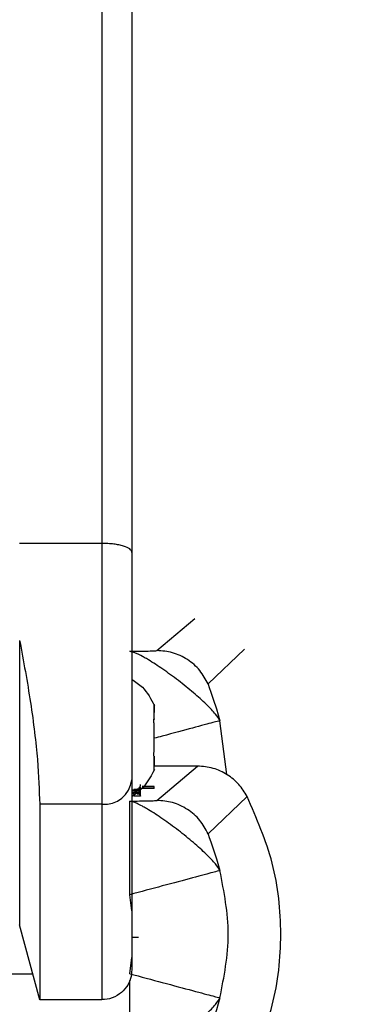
# Model space of a CAD drawing. Header units: inches. Extents: x 170 to 312, y 215 to 248.
# Tile 133 of 256: x 230.9883 to 231.0213, y 243.7206 to 243.8176. Entities that reach past the tile are written whole.
import ezdxf
from ezdxf import colors
from ezdxf.entities.mleader import LeaderData, LeaderLine
from ezdxf.math import Vec2, Vec3

# ---------------------------------------------------------------- set-up
doc = ezdxf.new("R2010")
doc.units = ezdxf.units.IN
doc.header["$LTSCALE"] = 0.25
doc.header["$MEASUREMENT"] = 0
doc.layers.add('ANNOTATIONS', color=1, linetype='Continuous')
doc.layers.add('MOTOR RH', color=7, linetype='Continuous')
doc.styles.add('ARIAL', font='arial.ttf', dxfattribs={"height": 0.09375})

msp = doc.modelspace()

# ---------------------------------------------------------------- linework, layer by layer
at = {"layer": 'MOTOR RH'}
for p, q in [((230.9964261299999, 243.7659802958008), (230.9883060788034, 243.7659802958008)), ((231.0018542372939, 243.7554195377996), (231.0055855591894, 243.7585751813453)), ((230.9994294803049, 243.7575301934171), (230.9994294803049, 243.7575152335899)), ((231.0105070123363, 243.7555726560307), (231.0069115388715, 243.752130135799)), ((231.0015935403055, 243.7500348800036), (231.0015935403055, 243.7500423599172)), ((231.0015935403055, 243.7499574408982), (231.0015935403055, 243.7493088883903)), ((231.0015935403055, 243.7485481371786), (231.0015461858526, 243.7485481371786)), ((231.0015935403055, 243.748641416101), (231.0015593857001, 243.748641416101)), ((231.0015935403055, 243.7486898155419), (231.0015935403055, 243.748641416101)), ((231.0087768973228, 243.7431907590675), (231.0080750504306, 243.7485067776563)), ((231.0015935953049, 243.7455262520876), (231.0015935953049, 243.7474111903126)), ((231.0015570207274, 243.7450418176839), (231.0015935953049, 243.7450418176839)), ((231.0015935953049, 243.7450418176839), (231.0015935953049, 243.7450413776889)), ((231.0015935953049, 243.745003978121), (231.0015935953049, 243.744993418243)), ((231.0015935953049, 243.7449436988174), (231.0015935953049, 243.7440241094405)), ((231.0015935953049, 243.7436408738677), (231.0015654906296, 243.7435748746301)), ((231.0058495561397, 243.7440333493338), (231.0015935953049, 243.7440333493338)), ((231.0018543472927, 243.740654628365), (231.0058495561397, 243.7440333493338)), ((231.0002259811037, 243.7420507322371), (231.0002259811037, 243.7422355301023)), ((230.9993790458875, 243.741663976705), (231.0001172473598, 243.741663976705)), ((231.0001172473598, 243.7416490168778), (230.9993790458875, 243.7416490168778)), ((230.9993790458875, 243.7414914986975), (231.0001172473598, 243.7414914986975)), ((230.9993790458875, 243.7414765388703), (231.0001172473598, 243.7414765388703)), ((230.9993790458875, 243.741435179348), (231.0001172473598, 243.741435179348)), ((230.9993790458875, 243.7414202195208), (231.0001172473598, 243.7414202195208)), ((230.9995334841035, 243.7413357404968), (230.9995334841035, 243.7413568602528)), ((231.0001593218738, 243.7417255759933), (230.9995769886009, 243.7417255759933)), ((231.0001172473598, 243.741732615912), (231.0001172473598, 243.7419310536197)), ((231.0001172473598, 243.741663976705), (231.0001172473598, 243.7416490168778)), ((231.0001172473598, 243.7414202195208), (231.0001172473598, 243.7414914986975)), ((231.0002259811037, 243.7419570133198), (231.0001320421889, 243.7419451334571)), ((231.0001593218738, 243.7413203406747), (231.0001593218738, 243.741504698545)), ((231.0002259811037, 243.7420476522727), (231.0001883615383, 243.7420423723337)), ((231.0001944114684, 243.7410752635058), (231.0001944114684, 243.7412596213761)), ((231.0002259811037, 243.7417774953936), (231.0002259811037, 243.7419570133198)), ((231.0002259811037, 243.7410862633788), (231.0002259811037, 243.7417352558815)), ((231.0015835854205, 243.7418236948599), (231.0002638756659, 243.7418236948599)), ((231.0015835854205, 243.7420084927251), (231.0003979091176, 243.7420084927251)), ((231.0004087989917, 243.7420234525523), (231.0015835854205, 243.7420234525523)), ((231.0015835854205, 243.7418236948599), (231.0015835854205, 243.7420234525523)), ((230.996426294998, 243.7402757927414), (230.9902841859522, 243.7402757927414)), ((231.0001944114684, 243.7410752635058), (230.9996120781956, 243.7410752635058)), ((231.0107607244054, 243.7410506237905), (231.0069115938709, 243.7373652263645)), ((230.9993791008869, 243.7297651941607), (230.999169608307, 243.7313588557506)), ((230.9902842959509, 243.7210053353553), (230.9883062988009, 243.7283871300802)), ((230.9993791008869, 243.7271608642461), (231.0000466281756, 243.7271608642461)), ((230.9991695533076, 243.7235713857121), (230.9993791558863, 243.7251654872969)), ((230.9805568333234, 243.7235713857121), (230.9895966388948, 243.7235713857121)), ((230.9964264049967, 243.7210053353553), (230.9902842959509, 243.7210053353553))]:
    msp.add_line(p, q, dxfattribs=at)
at = {"layer": 'MOTOR RH', "flags": 128}
for points in [[(230.9964257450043, 243.8354246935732), (230.9964257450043, 243.832372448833), (230.9964258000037, 243.8300325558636), (230.9964258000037, 243.8235056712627), (230.9964258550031, 243.8193877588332), (230.9964258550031, 243.8147568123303), (230.9964259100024, 243.8096612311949), (230.9964259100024, 243.8041551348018), (230.9964259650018, 243.7982966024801), (230.9964260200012, 243.792147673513), (230.9964260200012, 243.7857734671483), (230.9964260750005, 243.7792413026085), (230.9964261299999, 243.7726202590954), (230.9964261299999, 243.7659802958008)], [(230.9964261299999, 243.7659802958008), (230.9964261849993, 243.762845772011), (230.9964261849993, 243.7558401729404), (230.9964262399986, 243.7522370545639), (230.9964262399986, 243.7455148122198), (230.996426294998, 243.7426535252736)], [(230.9883061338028, 243.7564231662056), (230.9883061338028, 243.7510640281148), (230.9883061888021, 243.7462047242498), (230.9883061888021, 243.7418773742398), (230.9883062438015, 243.7381123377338), (230.9883062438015, 243.7304238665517), (230.9883062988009, 243.7291219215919), (230.9883062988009, 243.7283871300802)], [(231.0069115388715, 243.752130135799), (231.0069101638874, 243.7521266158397), (231.0069130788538, 243.7520997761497), (231.0070170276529, 243.7517719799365), (231.0071710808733, 243.7513333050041), (231.0074157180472, 243.7506345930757), (231.0077376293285, 243.7496683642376), (231.0080782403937, 243.7485076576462)], [(230.996426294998, 243.7426535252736), (230.996426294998, 243.7355964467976), (230.9964263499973, 243.7315242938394), (230.9964263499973, 243.7253089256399), (230.9964264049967, 243.7232083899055), (230.9964264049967, 243.7210053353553)], [(230.9902841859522, 243.7402757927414), (230.9902841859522, 243.7355964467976), (230.9902842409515, 243.7315238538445), (230.9902842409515, 243.7253089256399), (230.9902842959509, 243.7232083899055), (230.9902842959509, 243.7210053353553)], [(230.9991695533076, 243.7313588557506), (230.9991695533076, 243.7389593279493), (230.9991694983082, 243.7398239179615), (230.9991694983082, 243.7405842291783)], [(231.0069115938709, 243.7373652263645), (231.0069102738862, 243.7373617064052), (231.0069131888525, 243.7373353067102), (231.0070170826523, 243.737007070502), (231.007171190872, 243.7365683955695), (231.007415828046, 243.7358696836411), (231.0077377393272, 243.734903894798), (231.0080783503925, 243.7337431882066)], [(230.9991696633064, 243.7143464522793), (230.9991696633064, 243.7200879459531), (230.999169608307, 243.7217964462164), (230.999169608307, 243.7229197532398)], [(231.0080784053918, 243.7211874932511), (231.0077377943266, 243.7200267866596), (231.0074159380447, 243.7190605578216), (231.0071713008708, 243.7183622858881), (231.007017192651, 243.7179236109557), (231.0069132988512, 243.7175953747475), (231.0069103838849, 243.7175689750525), (231.0069112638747, 243.7175658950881)]]:
    msp.add_lwpolyline(points, dxfattribs=at)
at = {"layer": 'MOTOR RH'}
msp.add_arc((230.9966757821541, 243.7429849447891), 0.002720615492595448, 264.7384435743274, 353.525490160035, dxfattribs=at)
for points, knots in [([(230.9993785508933, 243.8324718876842), (230.9993785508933, 243.8324718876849), (230.9993785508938, 243.8324718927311), (230.9993785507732, 243.8322513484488), (230.9993785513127, 243.8312507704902), (230.9993785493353, 243.8296036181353), (230.999378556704, 243.8273156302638), (230.9993785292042, 243.8244220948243), (230.9993786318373, 243.8209456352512), (230.9993785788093, 243.8169311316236), (230.9993786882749, 243.8124147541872), (230.9993786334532, 243.8074528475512), (230.9993787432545, 243.8020915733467), (230.999378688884, 243.7963959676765), (230.9993787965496, 243.7904211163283), (230.9993787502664, 243.7842367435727), (230.9993788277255, 243.7779072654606), (230.9993788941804, 243.7714976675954), (230.9993788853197, 243.7672306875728), (230.9993788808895, 243.7650972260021)], [0, 0, 0, 0, 8.583512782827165e-06, 0.06251193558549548, 0.125005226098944, 0.1875142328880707, 0.2500057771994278, 0.3125074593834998, 0.3750071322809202, 0.4375115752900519, 0.5000035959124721, 0.5625092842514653, 0.6250031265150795, 0.687507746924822, 0.750003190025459, 0.812505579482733, 0.8750013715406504, 0.9375015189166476, 0.9999999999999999, 0.9999999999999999, 0.9999999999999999, 0.9999999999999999]), ([(230.9993788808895, 243.7650972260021), (230.9993775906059, 243.7651176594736), (230.999373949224, 243.7651753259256), (230.999325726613, 243.7652886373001), (230.9991386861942, 243.7654892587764), (230.9987177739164, 243.7656861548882), (230.9981234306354, 243.7658328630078), (230.9976000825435, 243.7659168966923), (230.9970296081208, 243.7659695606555), (230.9966258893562, 243.7659767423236), (230.9964261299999, 243.7659802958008)], [0, 0, 0, 0, 0.04393352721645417, 0.1239872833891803, 0.2484710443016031, 0.4975636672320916, 0.6263557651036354, 0.7479487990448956, 0.8752854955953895, 0.9999999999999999, 0.9999999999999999, 0.9999999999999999, 0.9999999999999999]), ([(230.9993788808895, 243.7650972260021), (230.9993789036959, 243.7642397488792), (230.9993789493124, 243.7625246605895), (230.9993789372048, 243.7595414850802), (230.9993789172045, 243.7564105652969), (230.9993790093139, 243.7532255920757), (230.9993789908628, 243.7501264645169), (230.9993789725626, 243.7472511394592), (230.9993790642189, 243.7446731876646), (230.999379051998, 243.7433431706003), (230.9993790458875, 243.742678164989)], [0, 0, 0, 0, 0.1249905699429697, 0.2500006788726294, 0.3749972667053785, 0.5000025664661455, 0.6249960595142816, 0.7499941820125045, 0.874997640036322, 1, 1, 1, 1]), ([(230.9883060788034, 243.7564231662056), (230.9886870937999, 243.7543629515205), (230.9894494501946, 243.7502407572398), (230.990145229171, 243.7444144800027), (230.9902379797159, 243.7416519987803), (230.9902841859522, 243.7402757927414)], [0, 0, 0, 0, 0.3339518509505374, 0.668189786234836, 1, 1, 1, 1]), ([(230.9991694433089, 243.7553486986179), (230.9995094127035, 243.755351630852), (231.0002049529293, 243.7553576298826), (231.001032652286, 243.7553750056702), (231.0016808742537, 243.7553950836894), (231.001797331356, 243.7554115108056), (231.0018542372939, 243.7554195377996)], [0, 0, 0, 0, 0.2456703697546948, 0.5026147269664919, 0.7569562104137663, 0.9999999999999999, 0.9999999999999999, 0.9999999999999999, 0.9999999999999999]), ([(231.0080782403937, 243.7485076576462), (231.0079640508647, 243.748702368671), (231.007735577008, 243.7490919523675), (231.0067813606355, 243.7500998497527), (231.0054967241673, 243.7512484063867), (231.0039890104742, 243.7524719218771), (231.0024192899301, 243.7536050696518), (231.0013888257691, 243.7542898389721), (231.0007478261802, 243.7546659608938), (231.000345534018, 243.7548881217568), (230.9996904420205, 243.7552198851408), (230.9993776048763, 243.7552972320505), (230.9991694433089, 243.7553486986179)], [0, 0, 0, 0, 0.1249368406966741, 0.2499774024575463, 0.3748523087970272, 0.4998122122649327, 0.6247068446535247, 0.7496049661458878, 0.7712775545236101, 0.8123334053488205, 0.8751268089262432, 1, 1, 1, 1]), ([(231.0069113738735, 243.752130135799), (231.0066609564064, 243.7525887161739), (231.006149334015, 243.7535256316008), (231.0049085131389, 243.7545837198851), (231.0034383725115, 243.7552890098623), (231.0023748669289, 243.7553766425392), (231.0018542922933, 243.7554195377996)], [0, 0, 0, 0, 0.2447401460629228, 0.5000231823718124, 0.7552666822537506, 1, 1, 1, 1]), ([(230.9993789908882, 243.7525806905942), (230.9997455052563, 243.7523390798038), (231.0007305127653, 243.7516897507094), (231.0012861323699, 243.7506348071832), (231.0016350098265, 243.7499724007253)], [0, 0, 0, 0, 0.3720929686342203, 0.9999999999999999, 0.9999999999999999, 0.9999999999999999, 0.9999999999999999]), ([(231.0015935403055, 243.7500427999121), (231.0015803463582, 243.7500740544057), (231.0015539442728, 243.7501365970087), (231.0015426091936, 243.7501623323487), (231.0015421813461, 243.7501636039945), (231.0015421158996, 243.7501637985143)], [0, 0, 0, 0, 0.4583242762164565, 0.9171415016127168, 1, 1, 1, 1]), ([(231.0015935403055, 243.7500423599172), (231.0015803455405, 243.7500735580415), (231.0015539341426, 243.750136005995), (231.0015426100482, 243.7501623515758), (231.0015421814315, 243.7501636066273), (231.0015421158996, 243.7501637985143)], [0, 0, 0, 0, 0.4582021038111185, 0.9171635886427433, 1, 1, 1, 1]), ([(231.0015654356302, 243.7501087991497), (231.0015707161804, 243.7500966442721), (231.0015782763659, 243.7500792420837), (231.0015900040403, 243.7500509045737), (231.0015935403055, 243.7500423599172)], [0, 0, 0, 0, 0.6984683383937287, 1, 1, 1, 1]), ([(231.0015935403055, 243.7487267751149), (231.0015935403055, 243.748998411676), (231.0015935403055, 243.7495415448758), (231.0015935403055, 243.7499320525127), (231.0015935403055, 243.7500148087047), (231.0015935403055, 243.7500423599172)], [0, 0, 0, 0, 0.4002723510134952, 0.8003385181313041, 0.9999999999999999, 0.9999999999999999, 0.9999999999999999, 0.9999999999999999]), ([(231.0015935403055, 243.7481574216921), (231.0015803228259, 243.7482112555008), (231.001553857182, 243.748319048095), (231.0015388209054, 243.7484784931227), (231.0015458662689, 243.7486112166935), (231.0015678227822, 243.7486901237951), (231.0015873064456, 243.7487178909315), (231.0015935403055, 243.7487267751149)], [0, 0, 0, 0, 0.22905556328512, 0.4586428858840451, 0.6790052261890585, 0.897296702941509, 0.9999999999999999, 0.9999999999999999, 0.9999999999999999, 0.9999999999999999]), ([(231.0015935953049, 243.7455262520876), (231.0015935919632, 243.7458703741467), (231.0015935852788, 243.7465587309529), (231.0015936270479, 243.7474863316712), (231.0015935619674, 243.7479898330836), (231.0015935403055, 243.7481574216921)], [0, 0, 0, 0, 0.4000966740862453, 0.800324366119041, 1, 1, 1, 1]), ([(231.0080782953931, 243.7485076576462), (231.0079239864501, 243.7484663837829), (231.0076032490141, 243.7483805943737), (231.0055016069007, 243.7478183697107), (231.0032989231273, 243.74722838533), (231.0018615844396, 243.7468439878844), (231.0015935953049, 243.746772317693)], [0, 0, 0, 0, 0.2937344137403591, 0.6105389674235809, 0.927385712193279, 1, 1, 1, 1]), ([(231.0015935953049, 243.7449564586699), (231.0015803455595, 243.7449792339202), (231.0015537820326, 243.7450248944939), (231.0015389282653, 243.7451491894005), (231.001545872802, 243.7452981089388), (231.0015677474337, 243.7454285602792), (231.0015873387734, 243.7455026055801), (231.0015935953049, 243.7455262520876)], [0, 0, 0, 0, 0.229174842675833, 0.4594572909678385, 0.6793833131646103, 0.8976104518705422, 0.9999999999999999, 0.9999999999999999, 0.9999999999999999, 0.9999999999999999]), ([(231.0015935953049, 243.7436408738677), (231.0015935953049, 243.7437136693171), (231.0015935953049, 243.7438592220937), (231.0015935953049, 243.7443963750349), (231.0015935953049, 243.7448165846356), (231.0015935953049, 243.7449564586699)], [0, 0, 0, 0, 0.4002934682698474, 0.8003773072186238, 1, 1, 1, 1]), ([(231.0016350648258, 243.7437112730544), (231.0011745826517, 243.7428687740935), (231.0005912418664, 243.7418014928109), (230.9995899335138, 243.7411630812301), (230.9993790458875, 243.7410286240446)], [0, 0, 0, 0, 0.7893879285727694, 1, 1, 1, 1]), ([(231.0015546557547, 243.7435493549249), (231.0015491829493, 243.7435364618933), (231.0015424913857, 243.7435206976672), (231.0015421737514, 243.7435200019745), (231.0015421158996, 243.7435198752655)], [0, 0, 0, 0, 0.8178664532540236, 1, 1, 1, 1]), ([(231.0107607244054, 243.7410506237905), (231.0105077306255, 243.7414592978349), (231.0099930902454, 243.7422906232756), (231.0088243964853, 243.7432378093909), (231.0074178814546, 243.7439039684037), (231.0063776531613, 243.743989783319), (231.0058495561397, 243.7440333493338)], [0, 0, 0, 0, 0.237918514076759, 0.4839742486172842, 0.7380270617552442, 0.9999999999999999, 0.9999999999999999, 0.9999999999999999, 0.9999999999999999]), ([(230.9993790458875, 243.742678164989), (230.9993790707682, 243.7398460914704), (230.9993791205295, 243.7341819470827), (230.9993790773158, 243.7284202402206), (230.9993791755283, 243.7246510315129), (230.9993791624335, 243.7241891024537), (230.9993791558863, 243.7239581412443)], [0, 0, 0, 0, 0.2500013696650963, 0.5000025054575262, 0.7500048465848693, 1, 1, 1, 1]), ([(230.9996396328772, 243.7413177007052), (230.9996272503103, 243.7413173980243), (230.9995563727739, 243.7413156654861), (230.9994592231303, 243.7413148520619), (230.9993790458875, 243.7413141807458)], [0, 0, 0, 0, 0.1747036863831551, 1, 1, 1, 1]), ([(230.9994130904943, 243.7413317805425), (230.9994436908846, 243.7413326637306), (230.9995158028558, 243.7413347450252), (230.9995600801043, 243.7413367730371), (230.9995855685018, 243.7413379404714)], [0, 0, 0, 0, 0.4243454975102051, 1, 1, 1, 1]), ([(230.9996436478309, 243.7413458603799), (230.9996414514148, 243.7413475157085), (230.9996360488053, 243.7413515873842), (230.9995716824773, 243.741354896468), (230.9995334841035, 243.7413568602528)], [0, 0, 0, 0, 0.4065472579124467, 1, 1, 1, 1]), ([(230.9996436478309, 243.74126534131), (230.9996424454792, 243.7412660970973), (230.9996397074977, 243.7412678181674), (230.9996136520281, 243.7412695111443), (230.9995759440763, 243.7412710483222), (230.9995648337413, 243.7412715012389)], [0, 0, 0, 0, 0.3557839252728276, 0.8101870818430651, 1, 1, 1, 1]), ([(230.9995769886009, 243.741504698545), (230.9995931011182, 243.7415053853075), (230.9996174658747, 243.7415064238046), (230.999639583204, 243.7415082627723), (230.999642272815, 243.7415091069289), (230.9996436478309, 243.7415095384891)], [0, 0, 0, 0, 0.4883131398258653, 0.7384091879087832, 1, 1, 1, 1]), ([(230.9995855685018, 243.7413379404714), (230.9995959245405, 243.7413386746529), (230.9996167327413, 243.7413401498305), (230.9996385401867, 243.7413428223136), (230.9996416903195, 243.7413446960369), (230.9996436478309, 243.7413458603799)], [0, 0, 0, 0, 0.2727866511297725, 0.5481052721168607, 0.9999999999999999, 0.9999999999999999, 0.9999999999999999, 0.9999999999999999]), ([(230.9996120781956, 243.7412596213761), (230.9996200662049, 243.7412606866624), (230.9996361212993, 243.7412628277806), (230.9996411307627, 243.7412645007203), (230.9996436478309, 243.74126534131)], [0, 0, 0, 0, 0.4975373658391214, 1, 1, 1, 1]), ([(230.9996436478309, 243.7415808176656), (230.9996969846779, 243.7415803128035), (230.9998019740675, 243.7415793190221), (230.9998815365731, 243.7415773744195), (230.9999206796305, 243.7415764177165)], [0, 0, 0, 0, 0.5080213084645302, 1, 1, 1, 1]), ([(231.0002259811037, 243.7413463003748), (231.000219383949, 243.7413435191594), (231.0002032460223, 243.741336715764), (231.0000630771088, 243.7413280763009), (230.9999084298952, 243.7413238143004), (230.9998622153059, 243.7413225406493)], [0, 0, 0, 0, 0.3265230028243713, 0.7987389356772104, 1, 1, 1, 1]), ([(230.9998966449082, 243.7412860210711), (230.9999536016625, 243.7412852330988), (231.0000645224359, 243.7412836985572), (231.0001245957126, 243.7412811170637), (231.0001538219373, 243.7412798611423)], [0, 0, 0, 0, 0.5134904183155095, 1, 1, 1, 1]), ([(230.9999206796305, 243.7417972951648), (230.9999771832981, 243.7417957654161), (231.0001169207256, 243.7417919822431), (231.0002119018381, 243.741784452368), (231.0002218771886, 243.7417795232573), (231.0002259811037, 243.7417774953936)], [0, 0, 0, 0, 0.2854950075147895, 0.7060486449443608, 1, 1, 1, 1]), ([(231.0001102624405, 243.7419706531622), (231.0001512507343, 243.7419678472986), (231.0002187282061, 243.7419632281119), (231.0002239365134, 243.7419587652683), (231.0002259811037, 243.7419570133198)], [0, 0, 0, 0, 0.6074367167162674, 0.9999999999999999, 0.9999999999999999, 0.9999999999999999, 0.9999999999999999]), ([(231.0001538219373, 243.7412798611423), (231.0001751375, 243.7412784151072), (231.0002186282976, 243.7412754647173), (231.0002234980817, 243.7412722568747), (231.0002259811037, 243.741270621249)], [0, 0, 0, 0, 0.4901166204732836, 0.9999999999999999, 0.9999999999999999, 0.9999999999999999, 0.9999999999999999]), ([(231.0002259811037, 243.7415143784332), (231.0002214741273, 243.741513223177), (231.000209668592, 243.741510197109), (231.0001785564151, 243.7415067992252), (231.0001593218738, 243.741504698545)], [0, 0, 0, 0, 0.3817680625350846, 1, 1, 1, 1]), ([(231.0002259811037, 243.741270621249), (231.0002240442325, 243.7412690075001), (231.0002196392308, 243.7412653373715), (231.0002034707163, 243.7412616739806), (231.0001944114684, 243.7412596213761)], [0, 0, 0, 0, 0.4396981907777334, 1, 1, 1, 1]), ([(230.9991694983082, 243.7405842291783), (230.999509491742, 243.7405869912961), (231.0002050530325, 243.7405926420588), (231.0010327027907, 243.7406099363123), (231.0016809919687, 243.7406308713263), (231.0017974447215, 243.7406468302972), (231.0018543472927, 243.740654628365)], [0, 0, 0, 0, 0.2456789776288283, 0.5026120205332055, 0.75696018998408, 1, 1, 1, 1]), ([(231.0080783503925, 243.7337431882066), (231.0079641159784, 243.7339377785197), (231.0077355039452, 243.7343272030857), (231.006781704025, 243.7353344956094), (231.0054967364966, 243.7364841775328), (231.0039891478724, 243.737707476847), (231.0024193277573, 243.7388403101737), (231.001389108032, 243.7395261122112), (231.0007478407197, 243.7399008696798), (231.0003456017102, 243.7401233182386), (230.999690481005, 243.7404548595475), (230.9993776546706, 243.740532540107), (230.9991694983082, 243.7405842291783)], [0, 0, 0, 0, 0.1249251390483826, 0.2500068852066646, 0.374867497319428, 0.4998253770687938, 0.6247179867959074, 0.7496166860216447, 0.7712754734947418, 0.812332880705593, 0.875125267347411, 1, 1, 1, 1]), ([(230.9996120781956, 243.741084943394), (230.9996078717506, 243.7410852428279), (230.9995990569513, 243.7410858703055), (230.9995765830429, 243.7410864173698), (230.9995648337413, 243.7410867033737)], [0, 0, 0, 0, 0.4772025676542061, 1, 1, 1, 1]), ([(231.0002259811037, 243.7410862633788), (231.0002240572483, 243.7410846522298), (231.0002196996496, 243.7410810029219), (231.0002034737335, 243.7410773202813), (231.0001944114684, 243.7410752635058)], [0, 0, 0, 0, 0.4414943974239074, 1, 1, 1, 1]), ([(231.0069114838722, 243.7373656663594), (231.0066610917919, 243.7378242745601), (231.0061495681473, 243.7387611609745), (231.0049084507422, 243.7398187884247), (231.003438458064, 243.7405241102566), (231.0023749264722, 243.7406117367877), (231.0018543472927, 243.740654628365)], [0, 0, 0, 0, 0.2447494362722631, 0.4999963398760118, 0.7552573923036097, 1, 1, 1, 1]), ([(231.0107608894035, 243.7138818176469), (231.0117021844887, 243.7160461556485), (231.0135846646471, 243.7203745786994), (231.0143266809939, 243.7274662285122), (231.0135845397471, 243.7345578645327), (231.0117020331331, 243.7388862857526), (231.0107607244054, 243.7410506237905)], [0, 0, 0, 0, 0.2500143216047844, 0.4999994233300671, 0.7499849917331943, 0.9999999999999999, 0.9999999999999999, 0.9999999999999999, 0.9999999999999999]), ([(231.0080784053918, 243.7337427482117), (231.0079229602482, 243.7337011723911), (231.0075998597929, 243.733614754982), (231.0055169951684, 243.7330575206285), (231.0025539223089, 243.7322641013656), (231.0002688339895, 243.7316528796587), (230.999169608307, 243.7313588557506)], [0, 0, 0, 0, 0.2405530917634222, 0.5000015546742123, 0.7594792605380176, 1, 1, 1, 1]), ([(231.0080752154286, 243.7211883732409), (231.0084895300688, 243.7232806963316), (231.00931815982, 243.7274653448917), (231.0084894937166, 243.7316499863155), (231.0080751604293, 243.7337423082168)], [0, 0, 0, 0, 0.4999997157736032, 1, 1, 1, 1]), ([(230.9993791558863, 243.7239581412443), (230.9993543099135, 243.7236688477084), (230.9993026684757, 243.7230675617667), (230.9988778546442, 243.7222257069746), (230.998174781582, 243.721506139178), (230.9972318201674, 243.7210352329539), (230.9965279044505, 243.7210212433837), (230.9961923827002, 243.7210145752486)], [0, 0, 0, 0, 0.1783730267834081, 0.3707417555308, 0.568450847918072, 0.7943018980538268, 1, 1, 1, 1]), ([(230.9991696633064, 243.723571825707), (231.0002688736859, 243.723277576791), (231.0025538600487, 243.7226659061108), (231.0055171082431, 243.7218733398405), (231.0075999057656, 243.7213158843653), (231.0079230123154, 243.7212294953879), (231.0080784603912, 243.7211879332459)], [0, 0, 0, 0, 0.2405283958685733, 0.4999990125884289, 0.7594471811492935, 1, 1, 1, 1]), ([(230.9991696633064, 243.7143464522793), (230.9993786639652, 243.7143988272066), (230.9997610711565, 243.7144946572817), (231.0005350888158, 243.714905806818), (231.0013885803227, 243.7154038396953), (231.0024197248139, 243.716090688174), (231.0039891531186, 243.7172231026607), (231.0054970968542, 243.7184466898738), (231.0067813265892, 243.7195958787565), (231.0077358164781, 243.7206030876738), (231.0079642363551, 243.720992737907), (231.0080784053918, 243.7211874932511)], [0, 0, 0, 0, 0.1249048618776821, 0.2285376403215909, 0.2502046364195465, 0.3751344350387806, 0.5000607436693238, 0.6250523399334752, 0.7499734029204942, 0.8750314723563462, 1, 1, 1, 1])]:
    msp.add_open_spline(points, degree=3, knots=knots, dxfattribs=at)

# ---------------------------------------------------------------- leaders
at = {"layer": 'ANNOTATIONS'}
ml = msp.add_multileader_mtext('Standard', dxfattribs=at)
ml.set_content('HAND CHAIN', color=256, style='ARIAL')
ml.set_leader_properties()
ml.build(insert=Vec2(0, 0))
ml.multileader.update_dxf_attribs({"dogleg_length": 0.36, "arrow_head_size": 0.09375})
ctx = ml.context
ctx.base_point, ctx.char_height, ctx.arrow_head_size, ctx.landing_gap_size, ctx.plane_origin = Vec3(231.5775252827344, 243.6913318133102), 0.09375, 0.09375, 0.09, Vec3(230.7924879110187, 243.2581039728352)
notes = []
notes.append((ctx, [(0, (1, 1, 0), (231.4795682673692, 243.6913318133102), (1, 0), 0.09795701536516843, [(0, [(230.7197118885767, 243.3410280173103)], 0, [])])]))
ctx.mtext.insert, ctx.mtext.flow_direction = Vec3(231.6675252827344, 243.7390061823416), 5
for ctx, leaders in notes:
    for number, flags, end, landing, length, lines in leaders:
        leader = LeaderData()
        leader.index, (leader.has_last_leader_line, leader.has_dogleg_vector, leader.attachment_direction) = number, flags
        leader.last_leader_point, leader.dogleg_vector, leader.dogleg_length = Vec3(end), Vec3(landing), length
        for number, points, colour, breaks in lines:
            line = LeaderLine()
            line.index, line.vertices, line.color, line.breaks = number, Vec3.list(points), colors.encode_raw_color(colour), breaks
            leader.lines.append(line)
        ctx.leaders.append(leader)

doc.saveas('drawing.dxf')
